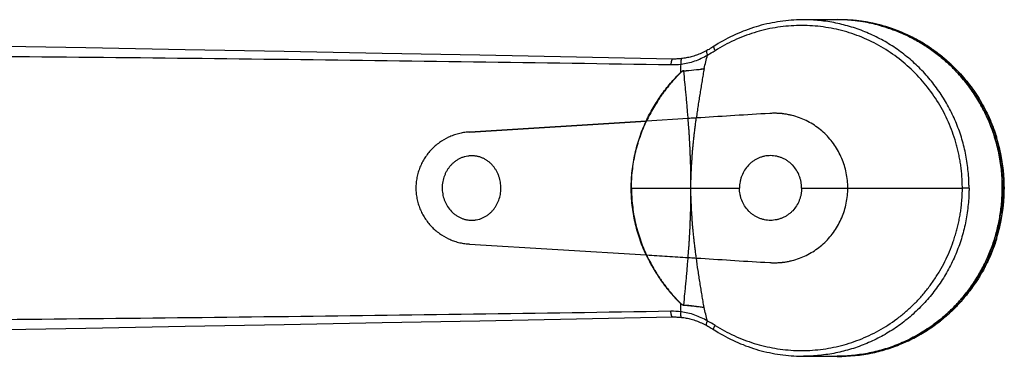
# Model space of a CAD drawing. Header units: millimetres. Extents: x -139 to 522, y -59 to 433.
# Tile 35 of 40: x 391 to 522, y 25 to 70. Entities that reach past the tile are written whole.
import ezdxf

# ---------------------------------------------------------------- set-up
doc = ezdxf.new("R2010")
doc.units = ezdxf.units.MM
doc.header["$LTSCALE"] = 23.1
doc.layers.get('0').update_dxf_attribs({"linetype": 'CONTINUOUS'})

msp = doc.modelspace()

# ---------------------------------------------------------------- linework, layer by layer
at = {"color": 7, "linetype": 'CONTINUOUS'}
for p, q in [((500.11, 70.25), (495.58, 70.25)), ((474.6, 56.7), (451.03, 55.24)), ((451.03, 55.24), (474.59, 56.7)), ((474.63, 56.71), (474.6, 56.7)), ((522.1, 51.27), (522.1, 51.27)), ((450.98, 40.26), (474.59, 38.8)), ((450.98, 40.26), (474.6, 38.8)), ((474.6, 38.8), (474.63, 38.8)), ((495.58, 25.25), (500.11, 25.25)), ((504.25, 25.6), (504.24, 25.6)), ((504.25, 25.6), (504.59, 25.66)), ((504.59, 25.66), (504.6, 25.66))]:
    msp.add_line(p, q, dxfattribs=at)
at = {"color": 9, "linetype": 'CONTINUOUS'}
for p, q in [((480.19, 57.05), (474.63, 56.71)), ((481.31, 57.12), (481.29, 57.12)), ((491.09, 57.73), (490.46, 57.69)), ((451.03, 55.24), (450.9, 55.24)), ((522.1, 51.27), (522.1, 51.27)), ((472.62, 47.75), (472.59, 47.75)), ((472.62, 47.75), (487.05, 47.75)), ((495.35, 47.75), (501.51, 47.75)), ((501.51, 47.75), (516.81, 47.75)), ((517.7, 47.75), (516.81, 47.75)), ((450.9, 40.27), (450.98, 40.26)), ((481.29, 38.38), (481.31, 38.38)), ((490.45, 37.81), (491.09, 37.77))]:
    msp.add_line(p, q, dxfattribs=at)
at = {"color": 7, "linetype": 'CONTINUOUS'}
for points in [[(495.58, 70.25), (495.42, 70.25), (495.05, 70.24), (494.68, 70.23), (494.32, 70.21), (493.95, 70.19), (493.58, 70.16), (493.22, 70.12), (492.85, 70.08), (492.49, 70.03), (492.12, 69.98), (491.76, 69.91), (491.4, 69.85), (491.04, 69.77), (490.68, 69.69), (490.32, 69.61), (489.96, 69.52), (489.61, 69.42), (489.26, 69.31), (488.9, 69.2), (488.55, 69.09), (488.21, 68.97), (487.86, 68.84), (487.52, 68.71), (487.17, 68.57), (486.83, 68.42), (486.5, 68.27), (486.16, 68.12), (485.83, 67.96), (485.5, 67.79), (485.17, 67.62), (484.85, 67.44), (484.53, 67.26), (484.21, 67.07), (483.9, 66.87), (483.45, 66.59)], [(500.34, 70.26), (499.97, 70.26), (499.6, 70.25)], [(504.85, 69.78), (504.48, 69.86), (504.11, 69.93), (503.73, 69.99), (503.36, 70.05), (502.98, 70.1), (502.61, 70.14), (502.23, 70.18), (501.85, 70.21), (501.48, 70.23), (501.1, 70.25), (500.72, 70.26), (500.34, 70.26)], [(507.76, 68.95), (507.41, 69.07), (507.05, 69.19), (506.69, 69.31), (506.33, 69.41), (505.96, 69.52), (505.59, 69.61), (505.23, 69.7), (504.85, 69.78)], [(478.1, 65), (465.28, 65.25), (452.36, 65.5), (439.34, 65.75), (426.24, 66), (413.04, 66.25), (399.74, 66.5), (386.36, 66.74), (372.92, 66.99)], [(482.68, 66.14), (482.51, 66.05), (482.34, 65.96), (482.16, 65.88), (481.98, 65.79), (481.81, 65.72), (481.64, 65.65), (481.46, 65.58), (481.29, 65.52), (481.12, 65.46), (480.95, 65.4), (480.78, 65.35), (480.61, 65.3), (480.45, 65.26), (480.28, 65.22), (480.11, 65.19), (479.95, 65.15), (479.78, 65.12), (479.62, 65.1), (479.45, 65.07), (479.3, 65.06)], [(483.45, 66.59), (483.3, 66.49), (483.14, 66.4), (482.98, 66.3), (482.83, 66.22), (482.68, 66.14)], [(479.3, 65.06), (479.16, 65.04), (479.01, 65.03), (478.86, 65.02), (478.7, 65.01), (478.55, 65), (478.39, 65), (478.24, 65), (478.1, 65)], [(372.92, 28.52), (386.36, 28.76), (399.74, 29.01), (413.03, 29.26), (426.23, 29.5), (439.34, 29.75), (452.36, 30), (465.28, 30.25), (478.1, 30.5)], [(478.1, 30.5), (478.24, 30.5), (478.39, 30.5), (478.55, 30.5), (478.7, 30.49), (478.85, 30.48), (479.01, 30.47), (479.16, 30.46), (479.3, 30.45)], [(479.3, 30.45), (479.45, 30.43), (479.62, 30.41), (479.78, 30.38), (479.95, 30.35), (480.11, 30.32), (480.28, 30.28), (480.44, 30.24), (480.61, 30.2), (480.78, 30.15), (480.95, 30.1), (481.12, 30.04), (481.29, 29.99), (481.46, 29.92), (481.63, 29.86), (481.81, 29.78), (481.98, 29.71), (482.16, 29.63), (482.34, 29.54), (482.51, 29.45), (482.68, 29.37)], [(482.68, 29.37), (482.82, 29.29), (482.98, 29.2), (483.14, 29.11), (483.29, 29.01), (483.45, 28.92), (483.9, 28.63)], [(483.9, 28.63), (484.21, 28.44), (484.53, 28.25), (484.85, 28.06), (485.17, 27.89), (485.5, 27.71), (485.83, 27.55), (486.16, 27.39), (486.5, 27.23), (486.83, 27.08), (487.17, 26.93), (487.52, 26.8), (487.86, 26.66), (488.21, 26.53), (488.55, 26.41), (488.9, 26.3), (489.25, 26.19), (489.61, 26.08), (489.96, 25.99), (490.32, 25.9), (490.68, 25.81), (491.04, 25.73), (491.4, 25.66), (491.76, 25.59), (492.12, 25.53), (492.49, 25.47), (492.85, 25.42), (493.22, 25.38), (493.58, 25.34), (493.95, 25.31), (494.32, 25.29), (494.68, 25.27), (495.05, 25.26), (495.42, 25.25), (495.58, 25.25)]]:
    msp.add_lwpolyline(points, dxfattribs=at)
for centre, radius, start, end in [((500.32, 48.68), 21.59, 78.6042, 92.267), ((500.28, 48.46), 21.81, 69.9322, 78.605), ((500.3, 48.59), 21.68, 69.8787, 78.6045), ((474.93, 50.43), 6.28, 92.7654, 93.1272), ((499.52, 47.75), 22.89, 0.3952, 17.3001), ((499.52, 47.75), 22.89, 342.6999, 359.6049), ((474.94, 45.09), 6.3, 266.8729, 267.2341), ((500.32, 46.85), 21.62, 267.8857, 280.4628), ((500.31, 46.89), 21.65, 280.4662, 281.3822)]:
    msp.add_arc(centre, radius, start, end, dxfattribs=at)
at = {"color": 9, "linetype": 'CONTINUOUS'}
for centre, radius, start, end in [((500.11, 48.69), 21.56, 88.9672, 90), ((500.11, 48.66), 21.59, 74.6396, 88.9631), ((476.91, 77.07), 12.93, 296.9294, 302.1809), ((339.45, 99.69), 147.33, 345.8698, 346.5979), ((478.06, 74.49), 10.24, 269.0628, 276.6554), ((420.98, 66.13), 58.29, 357.153, 358.2189), ((483.51, 68.04), 6.46, 228.1525, 228.4654), ((476.68, 101.44), 38.14, 274.3925, 278.5103), ((477.02, 101.44), 38.1, 273.8833, 278.0022), ((474.95, 63.4), 4.65, 0.1799, 0.4811), ((483.51, 27.46), 6.46, 131.5346, 131.8473), ((419.13, 29.3), 60.14, 1.7974, 2.8307), ((474.95, 32.11), 4.65, 359.5189, 359.82), ((477.02, -5.94), 38.1, 81.9978, 86.1167), ((339.93, -4.07), 146.83, 13.4012, 14.1318), ((478.05, 20.96), 10.3, 83.365, 90.9173), ((476.93, 18.46), 12.9, 57.8128, 63.0769), ((500.11, 46.82), 21.56, 270, 271.0111), ((500.11, 46.84), 21.59, 271.0144, 284.3232)]:
    msp.add_arc(centre, radius, start, end, dxfattribs=at)
for points, knots in [([(517.7, 47.75), (517.7, 47.94), (517.7, 48.3), (517.67, 49.04), (517.6, 49.96), (517.47, 51.05), (517.23, 52.51), (516.79, 54.29), (516.06, 56.38), (515.13, 58.37), (514.01, 60.27), (512.71, 62.05), (511.25, 63.69), (509.64, 65.17), (507.9, 66.49), (506.34, 67.44), (505.05, 68.1), (503.72, 68.7), (502.02, 69.32), (500.26, 69.76), (498.83, 70.02), (497.39, 70.2), (496.31, 70.25), (495.58, 70.25)], [0, 0, 0, 0, 0.015762, 0.031524, 0.063041, 0.094553, 0.126058, 0.189018, 0.251919, 0.314748, 0.37749, 0.440136, 0.502681, 0.565123, 0.627463, 0.689708, 0.720807, 0.751887, 0.813974, 0.876006, 0.907017, 0.938021, 1, 1, 1, 1]), ([(516.81, 47.75), (516.81, 47.87), (516.81, 48.12), (516.8, 48.48), (516.79, 48.85), (516.76, 49.21), (516.74, 49.57), (516.69, 50.05), (516.62, 50.66), (516.51, 51.37), (516.37, 52.09), (516.22, 52.8), (515.98, 53.74), (515.62, 54.89), (515.1, 56.25), (514.5, 57.57), (513.58, 59.26), (512.22, 61.26), (510.3, 63.42), (508.11, 65.3), (505.69, 66.87), (503.09, 68.1), (500.35, 68.96), (497.52, 69.44), (494.65, 69.54), (491.79, 69.26), (488.99, 68.59), (486.3, 67.55), (484.61, 66.63), (483.8, 66.12)], [0, 0, 0, 0, 0.007987, 0.015902, 0.023789, 0.031672, 0.039556, 0.047441, 0.063212, 0.078983, 0.094752, 0.110517, 0.126279, 0.157782, 0.189261, 0.220713, 0.252137, 0.314858, 0.377444, 0.4399, 0.50223, 0.564458, 0.626605, 0.688711, 0.75081, 0.812949, 0.875166, 0.937505, 1, 1, 1, 1]), ([(505.83, 69.48), (506.41, 69.32), (507.56, 68.95), (509.23, 68.26), (510.84, 67.43), (512.38, 66.47), (513.83, 65.39), (515.2, 64.18), (516.46, 62.87), (517.62, 61.46), (518.65, 59.95), (519.57, 58.36), (520.35, 56.7), (521, 54.99), (521.51, 53.22), (521.87, 51.42), (522.09, 49.59), (522.14, 48.36), (522.14, 47.75)], [0, 0, 0, 0, 0.061828, 0.123725, 0.185704, 0.247775, 0.309947, 0.372225, 0.434611, 0.497104, 0.559702, 0.622398, 0.685183, 0.748047, 0.810975, 0.873955, 0.936969, 1, 1, 1, 1]), ([(482.68, 66.14), (482.68, 66.13), (482.67, 66.13), (482.66, 66.11), (482.65, 66.1), (482.64, 66.07), (482.64, 66.05), (482.64, 66), (482.65, 65.94), (482.66, 65.85), (482.69, 65.76), (482.73, 65.65), (482.75, 65.57), (482.77, 65.54)], [0, 0, 0, 0, 0.024234, 0.050745, 0.081236, 0.11691, 0.158521, 0.206496, 0.321996, 0.462745, 0.625765, 0.806614, 1, 1, 1, 1]), ([(483.6, 66.68), (483.59, 66.68), (483.59, 66.67), (483.58, 66.66), (483.58, 66.64), (483.58, 66.62), (483.59, 66.6), (483.59, 66.57), (483.6, 66.54), (483.62, 66.49), (483.65, 66.42), (483.69, 66.33), (483.74, 66.23), (483.78, 66.16), (483.8, 66.12)], [0, 0, 0, 0, 0.01767, 0.03867, 0.065082, 0.097909, 0.137584, 0.184259, 0.237927, 0.29848, 0.439466, 0.605221, 0.793106, 1, 1, 1, 1]), ([(372.46, 65.5), (381.25, 65.43), (398.83, 65.28), (433.97, 64.9), (460.32, 64.53), (477.89, 64.25)], [0, 0, 0, 0, 0.250067, 0.500088, 1, 1, 1, 1]), ([(478.1, 65), (478.09, 65), (478.08, 65), (478.07, 64.99), (478.05, 64.97), (478.03, 64.95), (478.02, 64.92), (478, 64.88), (477.99, 64.84), (477.97, 64.77), (477.94, 64.67), (477.92, 64.54), (477.9, 64.4), (477.89, 64.3), (477.89, 64.25)], [0, 0, 0, 0, 0.020037, 0.043232, 0.071727, 0.10676, 0.148971, 0.19858, 0.25548, 0.319388, 0.465989, 0.632867, 0.813219, 1, 1, 1, 1]), ([(479.3, 65.06), (479.3, 65.06), (479.29, 65.05), (479.28, 65.04), (479.27, 65.02), (479.26, 65), (479.26, 64.97), (479.25, 64.93), (479.24, 64.89), (479.24, 64.82), (479.23, 64.73), (479.23, 64.6), (479.23, 64.46), (479.24, 64.36), (479.24, 64.32)], [0, 0, 0, 0, 0.015579, 0.035104, 0.060903, 0.09406, 0.135067, 0.184018, 0.240737, 0.304886, 0.453122, 0.623037, 0.80772, 1, 1, 1, 1]), ([(479.24, 64.32), (479.55, 64.35), (480.17, 64.47), (481.08, 64.73), (481.95, 65.09), (482.5, 65.38), (482.77, 65.54)], [0, 0, 0, 0, 0.251021, 0.501315, 0.750948, 1, 1, 1, 1]), ([(479.6, 63.43), (479.56, 63.43), (479.49, 63.42), (479.38, 63.37), (479.29, 63.31), (479.23, 63.26), (479.2, 63.23)], [0, 0, 0, 0, 0.248433, 0.499063, 0.74988, 1, 1, 1, 1]), ([(479.6, 63.41), (479.58, 63.41), (479.55, 63.4), (479.49, 63.39), (479.44, 63.37), (479.38, 63.33), (479.32, 63.29), (479.26, 63.25), (479.24, 63.22), (479.23, 63.21)], [0, 0, 0, 0, 0.123982, 0.248851, 0.374195, 0.499698, 0.750249, 0.875267, 1, 1, 1, 1]), ([(480.19, 57.05), (480.17, 57.32), (480.13, 57.86), (480.06, 58.67), (479.99, 59.48), (479.92, 60.28), (479.84, 61.07), (479.74, 62.11), (479.66, 62.89), (479.6, 63.41)], [0, 0, 0, 0, 0.127962, 0.255173, 0.381627, 0.507218, 0.631916, 0.755698, 1, 1, 1, 1]), ([(482.32, 63.72), (482.28, 63.45), (482.18, 62.9), (482.05, 62.09), (481.91, 61.27), (481.78, 60.44), (481.65, 59.62), (481.52, 58.79), (481.4, 57.96), (481.33, 57.4), (481.29, 57.12)], [0, 0, 0, 0, 0.123459, 0.24741, 0.37183, 0.496686, 0.621948, 0.747599, 0.873628, 1, 1, 1, 1]), ([(472.59, 47.75), (472.59, 48.52), (472.68, 50.07), (473, 51.97), (473.38, 53.47), (473.72, 54.57), (474.13, 55.65), (474.43, 56.35), (474.6, 56.7)], [0, 0, 0, 0, 0.250416, 0.50062, 0.625634, 0.750539, 0.875328, 1, 1, 1, 1]), ([(472.62, 47.75), (472.62, 48.52), (472.69, 49.68), (472.9, 51.21), (473.13, 52.35), (473.41, 53.47), (473.87, 54.94), (474.31, 56.01), (474.63, 56.71)], [0, 0, 0, 0, 0.250413, 0.3756, 0.500709, 0.625722, 0.750626, 1, 1, 1, 1]), ([(481.29, 57.12), (481.2, 57.11), (480.83, 57.09), (480.47, 57.07), (480.19, 57.05)], [0, 0, 0, 0, 0.248255, 1, 1, 1, 1]), ([(480.57, 47.75), (480.57, 47.78), (480.56, 47.82), (480.55, 47.92), (480.55, 48.04), (480.55, 48.19), (480.55, 48.34), (480.55, 48.48), (480.55, 48.68), (480.56, 48.92), (480.56, 49.22), (480.56, 49.51), (480.55, 49.8), (480.55, 50.2), (480.54, 50.68), (480.52, 51.27), (480.5, 51.85), (480.47, 52.44), (480.45, 53.02), (480.41, 53.79), (480.37, 54.56), (480.32, 55.33), (480.26, 56.1), (480.22, 56.67), (480.19, 57.05)], [0, 0, 0, 0, 0.00788, 0.015761, 0.031525, 0.04729, 0.063055, 0.07882, 0.094584, 0.126109, 0.157627, 0.189137, 0.220637, 0.252124, 0.315053, 0.377911, 0.44069, 0.503375, 0.565955, 0.628415, 0.75293, 0.81496, 0.876823, 1, 1, 1, 1]), ([(480.57, 47.75), (480.57, 47.8), (480.56, 47.9), (480.55, 48.05), (480.55, 48.19), (480.56, 48.39), (480.56, 48.64), (480.58, 48.93), (480.59, 49.23), (480.6, 49.52), (480.61, 49.82), (480.63, 50.21), (480.65, 50.7), (480.69, 51.29), (480.73, 51.88), (480.77, 52.46), (480.82, 53.05), (480.88, 53.64), (480.94, 54.22), (481, 54.8), (481.07, 55.38), (481.14, 55.96), (481.21, 56.54), (481.26, 56.93), (481.29, 57.12)], [0, 0, 0, 0, 0.015697, 0.031399, 0.047104, 0.062809, 0.094218, 0.125624, 0.157027, 0.188425, 0.219816, 0.2512, 0.313941, 0.376641, 0.439294, 0.501895, 0.564435, 0.626908, 0.689307, 0.751629, 0.813865, 0.876008, 0.938056, 1, 1, 1, 1]), ([(501.51, 47.75), (501.51, 48.09), (501.48, 48.77), (501.32, 49.78), (501.07, 50.77), (500.72, 51.72), (500.28, 52.64), (499.75, 53.51), (499.14, 54.31), (498.44, 55.05), (497.68, 55.71), (496.85, 56.29), (495.97, 56.78), (495.05, 57.17), (494.33, 57.4), (493.84, 57.51), (493.59, 57.56), (493.35, 57.61), (493.1, 57.65), (492.89, 57.68), (492.73, 57.7), (492.56, 57.71), (492.35, 57.73), (492.1, 57.74), (491.85, 57.74), (491.6, 57.74), (491.34, 57.74), (491.18, 57.73), (491.09, 57.73)], [0, 0, 0, 0, 0.063068, 0.126105, 0.189082, 0.251976, 0.314769, 0.377447, 0.440011, 0.502474, 0.564847, 0.627132, 0.689335, 0.751471, 0.813566, 0.829094, 0.844621, 0.86015, 0.875678, 0.891208, 0.898975, 0.906742, 0.922277, 0.937819, 0.953369, 0.968915, 0.984458, 1, 1, 1, 1]), ([(450.9, 55.24), (450.67, 55.22), (450.2, 55.17), (449.52, 55.03), (448.84, 54.82), (447.97, 54.46), (446.95, 53.86), (446.06, 53.08), (445.44, 52.36), (445.02, 51.79), (444.67, 51.17), (444.37, 50.53), (444.14, 49.85), (443.97, 49.16), (443.86, 48.46), (443.84, 47.99), (443.84, 47.75)], [0, 0, 0, 0, 0.061927, 0.124014, 0.186245, 0.248598, 0.373447, 0.498529, 0.561185, 0.623859, 0.686542, 0.74923, 0.811922, 0.874614, 0.937307, 1, 1, 1, 1]), ([(521.88, 51.25), (521.91, 51.26), (521.95, 51.26), (522.01, 51.27), (522.06, 51.27), (522.08, 51.27), (522.09, 51.27), (522.1, 51.27)], [0, 0, 0, 0, 0.354358, 0.645998, 0.863916, 0.942568, 1, 1, 1, 1]), ([(443.84, 47.75), (443.84, 47.51), (443.86, 47.04), (443.97, 46.34), (444.14, 45.65), (444.37, 44.98), (444.67, 44.33), (445.02, 43.72), (445.44, 43.14), (446.06, 42.42), (446.95, 41.64), (447.97, 41.04), (448.84, 40.68), (449.52, 40.47), (450.2, 40.33), (450.67, 40.28), (450.9, 40.27)], [0, 0, 0, 0, 0.062693, 0.125386, 0.188078, 0.25077, 0.313458, 0.376142, 0.438815, 0.501471, 0.626553, 0.751402, 0.813755, 0.875986, 0.938073, 1, 1, 1, 1]), ([(474.6, 38.8), (474.43, 39.15), (474.13, 39.85), (473.72, 40.93), (473.38, 42.04), (473, 43.53), (472.68, 45.44), (472.59, 46.98), (472.59, 47.75)], [0, 0, 0, 0, 0.124672, 0.249461, 0.374366, 0.49938, 0.749584, 1, 1, 1, 1]), ([(472.62, 47.75), (472.62, 46.98), (472.69, 45.82), (472.9, 44.29), (473.13, 43.16), (473.41, 42.04), (473.76, 40.93), (474.16, 39.85), (474.47, 39.15), (474.63, 38.8)], [0, 0, 0, 0, 0.250392, 0.375568, 0.500666, 0.625668, 0.750561, 0.875338, 1, 1, 1, 1]), ([(480.19, 38.45), (480.22, 38.83), (480.26, 39.41), (480.32, 40.17), (480.37, 40.94), (480.41, 41.71), (480.45, 42.49), (480.47, 43.07), (480.5, 43.65), (480.52, 44.23), (480.54, 44.82), (480.55, 45.31), (480.55, 45.7), (480.56, 45.99), (480.56, 46.28), (480.56, 46.53), (480.55, 46.73), (480.55, 46.87), (480.55, 47.02), (480.55, 47.17), (480.55, 47.31), (480.55, 47.46), (480.55, 47.58), (480.56, 47.68), (480.57, 47.73), (480.57, 47.75)], [0, 0, 0, 0, 0.123177, 0.18504, 0.24707, 0.371585, 0.434046, 0.496625, 0.55931, 0.622089, 0.684947, 0.747876, 0.779363, 0.810863, 0.842373, 0.873891, 0.889653, 0.905416, 0.92118, 0.936945, 0.95271, 0.968475, 0.984239, 0.99212, 1, 1, 1, 1]), ([(481.29, 38.38), (481.26, 38.58), (481.21, 38.96), (481.14, 39.54), (481.07, 40.12), (481, 40.7), (480.94, 41.28), (480.88, 41.87), (480.82, 42.45), (480.77, 43.04), (480.73, 43.63), (480.69, 44.21), (480.65, 44.8), (480.63, 45.39), (480.6, 45.88), (480.59, 46.28), (480.58, 46.57), (480.57, 46.82), (480.56, 47.01), (480.56, 47.16), (480.55, 47.31), (480.55, 47.46), (480.56, 47.6), (480.57, 47.7), (480.57, 47.75)], [0, 0, 0, 0, 0.061944, 0.123991, 0.186135, 0.248371, 0.310693, 0.373092, 0.435565, 0.498105, 0.560706, 0.623359, 0.686059, 0.7488, 0.811575, 0.842973, 0.874376, 0.905782, 0.921486, 0.937191, 0.952896, 0.9686, 0.984303, 1, 1, 1, 1]), ([(483.8, 29.38), (484.21, 29.13), (485.03, 28.64), (486.32, 27.99), (487.64, 27.43), (489, 26.96), (490.38, 26.58), (491.79, 26.3), (493.21, 26.1), (494.64, 26.01), (496.07, 26.01), (497.5, 26.1), (498.92, 26.3), (500.32, 26.59), (501.7, 26.97), (503.06, 27.45), (504.38, 28.01), (506.08, 28.89), (507.7, 29.93), (509.19, 31.13), (510.26, 32.11), (511.26, 33.15), (512.18, 34.26), (513.03, 35.43), (513.81, 36.66), (514.5, 37.93), (515.1, 39.25), (515.53, 40.38), (515.83, 41.31), (516.04, 42), (516.22, 42.71), (516.37, 43.42), (516.51, 44.13), (516.6, 44.73), (516.66, 45.21), (516.7, 45.57), (516.73, 45.87), (516.75, 46.12), (516.76, 46.3), (516.78, 46.48), (516.79, 46.66), (516.8, 46.84), (516.8, 47.02), (516.81, 47.21), (516.81, 47.36), (516.81, 47.48), (516.81, 47.6), (516.81, 47.69), (516.81, 47.75)], [0, 0, 0, 0, 0.031206, 0.06238, 0.093525, 0.124645, 0.155742, 0.18682, 0.217885, 0.248941, 0.279993, 0.311045, 0.342102, 0.37317, 0.404252, 0.435352, 0.466474, 0.497623, 0.559971, 0.59121, 0.622483, 0.65379, 0.685131, 0.716505, 0.747911, 0.779347, 0.81081, 0.842298, 0.858053, 0.873812, 0.889575, 0.905342, 0.921113, 0.936886, 0.944774, 0.952662, 0.960551, 0.964496, 0.96844, 0.972385, 0.97633, 0.980275, 0.984219, 0.988164, 0.99211, 0.994082, 0.996055, 1, 1, 1, 1]), ([(491.09, 37.77), (491.18, 37.77), (491.34, 37.76), (491.6, 37.76), (491.85, 37.76), (492.1, 37.76), (492.35, 37.77), (492.56, 37.79), (492.73, 37.81), (492.89, 37.82), (493.1, 37.85), (493.35, 37.89), (493.59, 37.94), (493.84, 37.99), (494.33, 38.11), (495.05, 38.33), (495.97, 38.73), (496.85, 39.22), (497.68, 39.79), (498.44, 40.46), (499.14, 41.19), (499.75, 42), (500.28, 42.86), (500.72, 43.78), (501.07, 44.73), (501.32, 45.72), (501.48, 46.73), (501.51, 47.41), (501.51, 47.75)], [0, 0, 0, 0, 0.015542, 0.031085, 0.046631, 0.062181, 0.077724, 0.093258, 0.101026, 0.108792, 0.124322, 0.139851, 0.155379, 0.170907, 0.186434, 0.248529, 0.310666, 0.372868, 0.435153, 0.497527, 0.55999, 0.622553, 0.685231, 0.748024, 0.810918, 0.873895, 0.936932, 1, 1, 1, 1]), ([(517.7, 47.75), (517.7, 47.57), (517.7, 47.2), (517.67, 46.46), (517.6, 45.54), (517.47, 44.45), (517.23, 43), (516.79, 41.21), (516.06, 39.13), (515.13, 37.13), (514.01, 35.23), (512.71, 33.45), (511.25, 31.82), (509.64, 30.33), (507.9, 29.01), (506.34, 28.07), (505.05, 27.4), (503.72, 26.81), (502.02, 26.19), (500.26, 25.74), (498.83, 25.49), (497.39, 25.31), (496.31, 25.25), (495.58, 25.25)], [0, 0, 0, 0, 0.015762, 0.031524, 0.063041, 0.094553, 0.126058, 0.189018, 0.251919, 0.314748, 0.37749, 0.440136, 0.502681, 0.565123, 0.627463, 0.689708, 0.720807, 0.751887, 0.813974, 0.876006, 0.907017, 0.938021, 1, 1, 1, 1]), ([(505.45, 25.92), (506.04, 26.07), (507.21, 26.42), (508.92, 27.1), (510.56, 27.91), (512.13, 28.87), (513.62, 29.95), (515.02, 31.15), (516.31, 32.47), (517.5, 33.89), (518.56, 35.41), (519.5, 37.01), (520.3, 38.68), (520.97, 40.42), (521.49, 42.21), (521.86, 44.04), (522.09, 45.89), (522.14, 47.13), (522.14, 47.75)], [0, 0, 0, 0, 0.061824, 0.123716, 0.185689, 0.247753, 0.309919, 0.372191, 0.434572, 0.497062, 0.559659, 0.622356, 0.685144, 0.748013, 0.810949, 0.873936, 0.936959, 1, 1, 1, 1]), ([(474.63, 38.8), (475.56, 38.74), (476.95, 38.65), (478.8, 38.54), (479.73, 38.48), (480.19, 38.45)], [0, 0, 0, 0, 0.499922, 0.749933, 1, 1, 1, 1]), ([(479.6, 32.09), (479.66, 32.61), (479.74, 33.39), (479.84, 34.43), (479.92, 35.23), (479.99, 36.02), (480.06, 36.83), (480.13, 37.64), (480.17, 38.18), (480.19, 38.45)], [0, 0, 0, 0, 0.244302, 0.368084, 0.492782, 0.618373, 0.744827, 0.872038, 1, 1, 1, 1]), ([(480.19, 38.45), (480.29, 38.45), (480.65, 38.42), (481.02, 38.4), (481.29, 38.38)], [0, 0, 0, 0, 0.251697, 1, 1, 1, 1]), ([(482.32, 31.78), (482.28, 32.06), (482.18, 32.6), (482.05, 33.41), (481.91, 34.23), (481.78, 35.06), (481.65, 35.88), (481.48, 36.99), (481.36, 37.83), (481.29, 38.38)], [0, 0, 0, 0, 0.12346, 0.247412, 0.37183, 0.496684, 0.62195, 0.747606, 1, 1, 1, 1]), ([(479.6, 32.07), (479.52, 32.07), (479.38, 32.12), (479.26, 32.22), (479.2, 32.27)], [0, 0, 0, 0, 0.49792, 1, 1, 1, 1]), ([(479.23, 32.29), (479.24, 32.28), (479.26, 32.26), (479.31, 32.22), (479.35, 32.19), (479.41, 32.15), (479.48, 32.12), (479.55, 32.1), (479.58, 32.09), (479.6, 32.09)], [0, 0, 0, 0, 0.124792, 0.249844, 0.375132, 0.500592, 0.751124, 0.875989, 1, 1, 1, 1]), ([(479.6, 32.09), (479.83, 32.07), (480.41, 32.02), (481.31, 31.93), (481.99, 31.83), (482.32, 31.78)], [0, 0, 0, 0, 0.254216, 0.630717, 1, 1, 1, 1]), ([(477.89, 31.26), (469.11, 31.11), (451.54, 30.85), (425.19, 30.51), (398.83, 30.22), (381.25, 30.07), (372.46, 30.01)], [0, 0, 0, 0, 0.249935, 0.499912, 0.749934, 1, 1, 1, 1]), ([(478.1, 30.5), (478.09, 30.5), (478.08, 30.5), (478.07, 30.51), (478.05, 30.53), (478.03, 30.55), (478.02, 30.58), (478, 30.62), (477.99, 30.66), (477.97, 30.73), (477.94, 30.83), (477.92, 30.96), (477.9, 31.11), (477.89, 31.2), (477.89, 31.26)], [0, 0, 0, 0, 0.020004, 0.043174, 0.071653, 0.106676, 0.148883, 0.198491, 0.255393, 0.319307, 0.465922, 0.632819, 0.813194, 1, 1, 1, 1]), ([(479.3, 30.45), (479.3, 30.45), (479.29, 30.45), (479.28, 30.46), (479.27, 30.48), (479.26, 30.5), (479.26, 30.53), (479.25, 30.57), (479.24, 30.61), (479.24, 30.68), (479.23, 30.78), (479.23, 30.91), (479.23, 31.04), (479.24, 31.14), (479.24, 31.19)], [0, 0, 0, 0, 0.01559, 0.035147, 0.061001, 0.094233, 0.135325, 0.184364, 0.241164, 0.305381, 0.453684, 0.623545, 0.808038, 1, 1, 1, 1]), ([(482.77, 29.97), (482.5, 30.12), (481.95, 30.41), (481.08, 30.77), (480.17, 31.04), (479.55, 31.15), (479.24, 31.19)], [0, 0, 0, 0, 0.249048, 0.498693, 0.748994, 1, 1, 1, 1]), ([(482.68, 29.37), (482.68, 29.37), (482.67, 29.37), (482.66, 29.39), (482.65, 29.41), (482.64, 29.43), (482.64, 29.46), (482.64, 29.5), (482.65, 29.57), (482.66, 29.65), (482.69, 29.75), (482.73, 29.86), (482.75, 29.93), (482.77, 29.97)], [0, 0, 0, 0, 0.024829, 0.05199, 0.083243, 0.119795, 0.162347, 0.211261, 0.328328, 0.469753, 0.632073, 0.810585, 1, 1, 1, 1]), ([(483.6, 28.82), (483.59, 28.82), (483.59, 28.83), (483.58, 28.84), (483.58, 28.86), (483.58, 28.88), (483.59, 28.91), (483.6, 28.93), (483.6, 28.97), (483.62, 29.02), (483.65, 29.09), (483.69, 29.18), (483.74, 29.28), (483.78, 29.35), (483.8, 29.38)], [0, 0, 0, 0, 0.017566, 0.038613, 0.065408, 0.099134, 0.140174, 0.188615, 0.244412, 0.307412, 0.453, 0.620614, 0.804924, 1, 1, 1, 1])]:
    msp.add_open_spline(points, degree=3, knots=knots, dxfattribs=at)
at = {"color": 7, "linetype": 'CONTINUOUS'}
for points, knots in [([(522.15, 47.75), (522.15, 48.49), (522.1, 49.59), (521.92, 51.05), (521.68, 52.5), (521.24, 54.29), (520.63, 56.03), (520.05, 57.37), (519.4, 58.69), (518.47, 60.27), (517.18, 62.04), (515.73, 63.68), (514.12, 65.17), (512.38, 66.49), (510.83, 67.44), (509.54, 68.1), (508.22, 68.7), (506.52, 69.32), (504.77, 69.76), (503.35, 70.02), (501.92, 70.2), (500.84, 70.25), (500.11, 70.25)], [0, 0, 0, 0, 0.063125, 0.094689, 0.126244, 0.189298, 0.252284, 0.283754, 0.3152, 0.377995, 0.440675, 0.503234, 0.565669, 0.627981, 0.690178, 0.721246, 0.752291, 0.814295, 0.876231, 0.907188, 0.938137, 1, 1, 1, 1]), ([(507.76, 68.95), (508.55, 68.66), (510.1, 67.99), (512.29, 66.73), (514.32, 65.23), (516.17, 63.5), (517.82, 61.57), (519.24, 59.46), (520.42, 57.21), (521.04, 55.62), (521.3, 54.82)], [0, 0, 0, 0, 0.124326, 0.24882, 0.373507, 0.498403, 0.623512, 0.748828, 0.874333, 1, 1, 1, 1]), ([(522.1, 51.27), (522.02, 51.77), (521.83, 52.75), (521.46, 54.21), (520.99, 55.64), (520.43, 57.03), (519.77, 58.38), (519.04, 59.68), (518.21, 60.93), (517.31, 62.13), (516.33, 63.25), (515.29, 64.31), (514.17, 65.29), (512.99, 66.2), (511.76, 67.02), (510.47, 67.76), (509.14, 68.41), (508.23, 68.78), (507.76, 68.95)], [0, 0, 0, 0, 0.063012, 0.125986, 0.188912, 0.25178, 0.314583, 0.377312, 0.439963, 0.502529, 0.565009, 0.6274, 0.689703, 0.751919, 0.814051, 0.876105, 0.938085, 1, 1, 1, 1]), ([(474.59, 56.7), (474.73, 57.01), (475.03, 57.61), (475.68, 58.78), (476.59, 60.19), (477.82, 61.78), (478.73, 62.76), (479.2, 63.23)], [0, 0, 0, 0, 0.125223, 0.25035, 0.500324, 0.750149, 1, 1, 1, 1]), ([(479.23, 63.21), (479.17, 63.15), (479.05, 63.03), (478.88, 62.85), (478.7, 62.67), (478.53, 62.49), (478.36, 62.3), (478.2, 62.12), (478.03, 61.93), (477.81, 61.68), (477.55, 61.36), (477.24, 60.96), (476.94, 60.57), (476.64, 60.16), (476.36, 59.75), (475.99, 59.19), (475.55, 58.48), (475.07, 57.61), (474.77, 57.01), (474.63, 56.71)], [0, 0, 0, 0, 0.031206, 0.06245, 0.093705, 0.124948, 0.156181, 0.187412, 0.218643, 0.249873, 0.312331, 0.37479, 0.437254, 0.499725, 0.562205, 0.624698, 0.74972, 0.874818, 1, 1, 1, 1]), ([(490.46, 57.69), (488.92, 57.6), (485.88, 57.41), (482.83, 57.22), (481.31, 57.12)], [0, 0, 0, 0, 0.502515, 1, 1, 1, 1]), ([(521.3, 54.82), (521.3, 54.81), (521.31, 54.79), (521.32, 54.76), (521.32, 54.74)], [0, 0, 0, 0, 0.216433, 1, 1, 1, 1]), ([(521.32, 54.74), (521.33, 54.71), (521.35, 54.65), (521.37, 54.59), (521.38, 54.56)], [0, 0, 0, 0, 0.540167, 1, 1, 1, 1]), ([(451.57, 52.05), (451.5, 52.05), (451.37, 52.06), (451.17, 52.06), (450.97, 52.04), (450.7, 52.01), (450.37, 51.94), (449.98, 51.82), (449.61, 51.65), (449.26, 51.44), (448.93, 51.2), (448.63, 50.93), (448.35, 50.63), (448.11, 50.3), (447.9, 49.95), (447.66, 49.46), (447.44, 48.81), (447.33, 47.99), (447.36, 47.17), (447.53, 46.37), (447.85, 45.61), (448.29, 44.92), (448.77, 44.43), (449.2, 44.1), (449.55, 43.89), (449.91, 43.71), (450.23, 43.6), (450.49, 43.53), (450.69, 43.49), (450.89, 43.47), (451.03, 43.45), (451.09, 43.45)], [0, 0, 0, 0, 0.015459, 0.030927, 0.046411, 0.06191, 0.092942, 0.124038, 0.155193, 0.186402, 0.217656, 0.248949, 0.280272, 0.311619, 0.342984, 0.374362, 0.43708, 0.499818, 0.56256, 0.625292, 0.687996, 0.750644, 0.813196, 0.844458, 0.875675, 0.906841, 0.937947, 0.953483, 0.969004, 0.984508, 1, 1, 1, 1]), ([(451.09, 43.45), (451.16, 43.45), (451.29, 43.44), (451.49, 43.45), (451.69, 43.46), (451.96, 43.5), (452.28, 43.57), (452.66, 43.7), (453.02, 43.87), (453.36, 44.08), (453.67, 44.32), (453.97, 44.6), (454.23, 44.9), (454.46, 45.22), (454.67, 45.57), (454.89, 46.06), (455.1, 46.7), (455.19, 47.37), (455.19, 47.91), (455.15, 48.45), (455.04, 48.98), (454.87, 49.49), (454.7, 49.86), (454.5, 50.21), (454.28, 50.54), (454.02, 50.85), (453.73, 51.13), (453.42, 51.38), (453.08, 51.59), (452.73, 51.77), (452.42, 51.88), (452.16, 51.96), (451.97, 52), (451.77, 52.03), (451.64, 52.04), (451.57, 52.05)], [0, 0, 0, 0, 0.01557, 0.03113, 0.046678, 0.062214, 0.093247, 0.12426, 0.155271, 0.1863, 0.217366, 0.248483, 0.279665, 0.310919, 0.342247, 0.373647, 0.436578, 0.49968, 0.531284, 0.562881, 0.625928, 0.657407, 0.688821, 0.720163, 0.751431, 0.782626, 0.813755, 0.84483, 0.875864, 0.906877, 0.937888, 0.953405, 0.968929, 0.984461, 1, 1, 1, 1]), ([(495.35, 47.75), (495.35, 47.89), (495.33, 48.17), (495.28, 48.59), (495.18, 48.99), (495, 49.52), (494.69, 50.14), (494.26, 50.7), (493.86, 51.08), (493.53, 51.34), (493.18, 51.56), (492.81, 51.74), (492.42, 51.89), (491.89, 52.03), (491.2, 52.11), (490.51, 52.04), (489.98, 51.9), (489.59, 51.75), (489.22, 51.57), (488.86, 51.35), (488.54, 51.09), (488.13, 50.7), (487.71, 50.15), (487.39, 49.52), (487.21, 48.99), (487.12, 48.59), (487.06, 48.17), (487.05, 47.89), (487.05, 47.75)], [0, 0, 0, 0, 0.031465, 0.062919, 0.094354, 0.125759, 0.188383, 0.250822, 0.282007, 0.313148, 0.34425, 0.375321, 0.406368, 0.437402, 0.499388, 0.561443, 0.592558, 0.623713, 0.654908, 0.686147, 0.717426, 0.748745, 0.811406, 0.874172, 0.905616, 0.937071, 0.968534, 1, 1, 1, 1]), ([(504.6, 25.66), (505.29, 25.8), (506.32, 26.06), (507.65, 26.51), (508.97, 27.02), (510.57, 27.78), (512.09, 28.69), (513.25, 29.5), (514.37, 30.37), (515.69, 31.56), (517.14, 33.14), (518.43, 34.85), (519.55, 36.68), (520.5, 38.6), (521.14, 40.28), (521.55, 41.66), (521.9, 43.05), (522.22, 44.82), (522.36, 46.61), (522.38, 48.05), (522.32, 49.49), (522.21, 50.56), (522.1, 51.27)], [0, 0, 0, 0, 0.06176, 0.092674, 0.123608, 0.185528, 0.247552, 0.278616, 0.30971, 0.371974, 0.434365, 0.496881, 0.559515, 0.622257, 0.685093, 0.716548, 0.748021, 0.810986, 0.873984, 0.905497, 0.937008, 1, 1, 1, 1]), ([(495.35, 47.75), (495.35, 47.61), (495.33, 47.33), (495.28, 46.92), (495.18, 46.51), (495, 45.98), (494.69, 45.36), (494.26, 44.81), (493.86, 44.42), (493.53, 44.17), (493.18, 43.94), (492.81, 43.76), (492.42, 43.61), (491.89, 43.47), (491.2, 43.39), (490.51, 43.46), (489.98, 43.6), (489.59, 43.75), (489.22, 43.93), (488.86, 44.16), (488.54, 44.41), (488.13, 44.8), (487.71, 45.35), (487.39, 45.98), (487.21, 46.51), (487.12, 46.92), (487.06, 47.33), (487.05, 47.61), (487.05, 47.75)], [0, 0, 0, 0, 0.031465, 0.062919, 0.094354, 0.125759, 0.188383, 0.250822, 0.282007, 0.313148, 0.34425, 0.375321, 0.406368, 0.437402, 0.499388, 0.561443, 0.592558, 0.623713, 0.654908, 0.686147, 0.717426, 0.748745, 0.811406, 0.874172, 0.905616, 0.937071, 0.968534, 1, 1, 1, 1]), ([(522.15, 47.75), (522.15, 47.02), (522.1, 45.91), (521.92, 44.45), (521.68, 43), (521.24, 41.21), (520.63, 39.48), (520.05, 38.13), (519.4, 36.81), (518.47, 35.23), (517.18, 33.46), (515.73, 31.82), (514.12, 30.33), (512.38, 29.02), (510.83, 28.07), (509.54, 27.4), (508.22, 26.81), (506.52, 26.19), (504.77, 25.74), (503.35, 25.49), (501.92, 25.31), (500.84, 25.25), (500.11, 25.25)], [0, 0, 0, 0, 0.063125, 0.094689, 0.126244, 0.189298, 0.252284, 0.283754, 0.3152, 0.377995, 0.440675, 0.503234, 0.565669, 0.627981, 0.690178, 0.721246, 0.752291, 0.814295, 0.876231, 0.907188, 0.938137, 1, 1, 1, 1]), ([(522.41, 47.91), (522.41, 47.9), (522.41, 47.87), (522.41, 47.83), (522.41, 47.8)], [0, 0, 0, 0, 0.208729, 1, 1, 1, 1]), ([(522.41, 47.8), (522.41, 47.76), (522.41, 47.69), (522.41, 47.62), (522.41, 47.59)], [0, 0, 0, 0, 0.57273, 1, 1, 1, 1]), ([(521.35, 40.86), (521.34, 40.83), (521.32, 40.77), (521.31, 40.71), (521.3, 40.69)], [0, 0, 0, 0, 0.561958, 1, 1, 1, 1]), ([(521.38, 40.94), (521.38, 40.93), (521.37, 40.91), (521.36, 40.88), (521.35, 40.86)], [0, 0, 0, 0, 0.223156, 1, 1, 1, 1]), ([(521.3, 40.69), (521.15, 40.22), (520.81, 39.29), (520.22, 37.93), (519.54, 36.61), (518.78, 35.35), (517.93, 34.13), (517.01, 32.98), (516.02, 31.89), (514.96, 30.87), (513.83, 29.92), (512.64, 29.05), (511.4, 28.26), (510.11, 27.55), (508.78, 26.94), (507.41, 26.41), (506.01, 25.98), (505.06, 25.75), (504.59, 25.66)], [0, 0, 0, 0, 0.062907, 0.125771, 0.188585, 0.251347, 0.314051, 0.376695, 0.439277, 0.501798, 0.564256, 0.626655, 0.688997, 0.751284, 0.813523, 0.875717, 0.937874, 1, 1, 1, 1]), ([(474.59, 38.8), (474.66, 38.65), (474.81, 38.35), (475.04, 37.9), (475.27, 37.45), (475.6, 36.87), (476.04, 36.16), (476.79, 35.05), (477.82, 33.73), (478.73, 32.74), (479.2, 32.27)], [0, 0, 0, 0, 0.062622, 0.125219, 0.187794, 0.250346, 0.375386, 0.500366, 0.750172, 1, 1, 1, 1]), ([(474.63, 38.8), (474.77, 38.49), (475.07, 37.9), (475.47, 37.17), (475.82, 36.59), (476.08, 36.17), (476.36, 35.75), (476.64, 35.34), (476.94, 34.94), (477.24, 34.54), (477.55, 34.15), (477.81, 33.83), (478.03, 33.57), (478.2, 33.38), (478.36, 33.2), (478.53, 33.01), (478.7, 32.83), (478.88, 32.65), (479.05, 32.48), (479.17, 32.36), (479.23, 32.29)], [0, 0, 0, 0, 0.125181, 0.250278, 0.312801, 0.375307, 0.437799, 0.500279, 0.562749, 0.625212, 0.687671, 0.750129, 0.781359, 0.812589, 0.84382, 0.875053, 0.906296, 0.937551, 0.968794, 1, 1, 1, 1]), ([(481.31, 38.38), (482.83, 38.29), (485.88, 38.09), (488.92, 37.9), (490.45, 37.81)], [0, 0, 0, 0, 0.497485, 1, 1, 1, 1])]:
    msp.add_open_spline(points, degree=3, knots=knots, dxfattribs=at)

doc.saveas('drawing.dxf')
